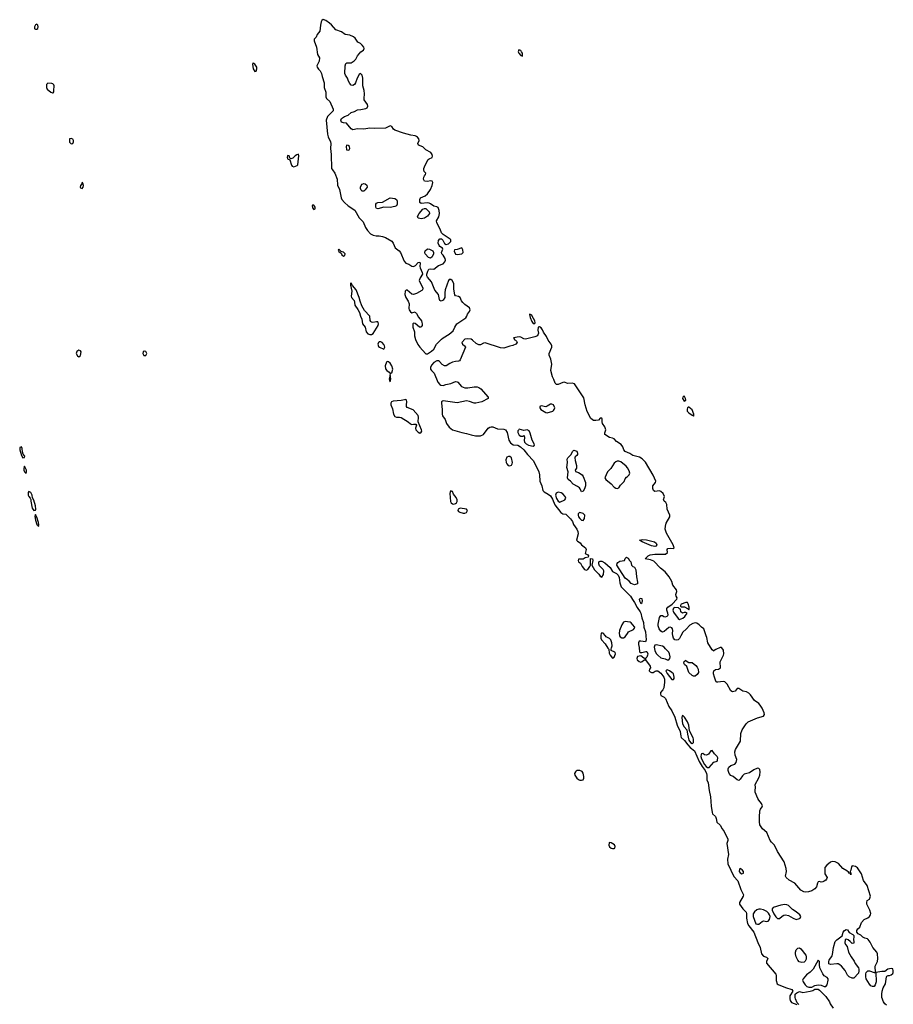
# Model space of a CAD drawing. Header units: inches. Extents: x 2900156 to 3052044, y 553486 to 918419.
# Tile 12 of 15: x 2962189 to 2973417, y 865262 to 877922. Entities that reach past the tile are written whole.
import ezdxf

# ---------------------------------------------------------------- set-up
doc = ezdxf.new("R2010")
doc.units = ezdxf.units.IN
doc.header["$MEASUREMENT"] = 0
for name, color, linetype in [('C9866', 7, 'Continuous'), ('C9867', 7, 'Continuous'), ('C9876', 7, 'Continuous'), ('C9877', 7, 'Continuous')]:
    doc.layers.add(name, color=color, linetype=linetype)

msp = doc.modelspace()

# ---------------------------------------------------------------- linework, layer by layer
at = {"layer": 'C9866', "color": 5, "elevation": 20}
for points in [[(2969658, 870000), (2969658, 869970), (2969665, 869950), (2969715, 869895), (2969750, 869839), (2969761, 869830), (2969765, 869775), (2969779, 869750), (2969810, 869714), (2969830, 869724), (2969846, 869770), (2969843, 869783), (2969839, 869790), (2969789, 869810), (2969789, 869830), (2969797, 869843), (2969802, 869870), (2969798, 869910), (2969788, 869948), (2969770, 869966), (2969728, 869988), (2969719, 870000)], [(2969900, 870000), (2969907, 869987), (2969930, 869972), (2969950, 869975), (2969970, 869986), (2969980, 870000)]]:
    msp.add_lwpolyline(points, dxfattribs=at)
for points in [[(2969389, 868269), (2969354, 868266), (2969341, 868259), (2969331, 868250), (2969320, 868230), (2969323, 868210), (2969350, 868171), (2969370, 868154), (2969390, 868145), (2969410, 868143), (2969430, 868148), (2969440, 868170), (2969441, 868190), (2969432, 868232), (2969417, 868257)], [(2969770, 867342), (2969763, 867337), (2969759, 867310), (2969770, 867285), (2969790, 867269), (2969810, 867264), (2969830, 867267), (2969836, 867270), (2969843, 867290), (2969833, 867313), (2969790, 867337)]]:
    msp.add_lwpolyline(points, close=True, dxfattribs=at)
at = {"layer": 'C9867', "color": 5}
for points, elevation in [([(2962410, 877862), (2962390, 877855), (2962377, 877830), (2962379, 877810), (2962384, 877804), (2962390, 877799), (2962410, 877800), (2962422, 877810), (2962428, 877830), (2962421, 877850)], 20), ([(2966090, 877922), (2966071, 877910), (2966065, 877895), (2966055, 877850), (2966048, 877772), (2966011, 877730), (2966001, 877699), (2965974, 877670), (2965973, 877650), (2966004, 877570), (2966016, 877476), (2966043, 877430), (2966037, 877390), (2966009, 877330), (2966010, 877310), (2966027, 877286), (2966050, 877265), (2966069, 877230), (2966075, 877190), (2966103, 877110), (2966104, 877050), (2966122, 876990), (2966125, 876930), (2966134, 876910), (2966175, 876870), (2966219, 876770), (2966218, 876750), (2966143, 876677), (2966128, 876630), (2966145, 876450), (2966155, 876415), (2966184, 876350), (2966186, 876330), (2966184, 876264), (2966192, 876190), (2966196, 876010), (2966207, 875990), (2966239, 875950), (2966269, 875870), (2966275, 875795), (2966298, 875738), (2966320, 875630), (2966328, 875610), (2966363, 875570), (2966410, 875527), (2966494, 875474), (2966550, 875375), (2966603, 875323), (2966634, 875250), (2966658, 875210), (2966699, 875170), (2966730, 875150), (2966770, 875141), (2966810, 875143), (2966850, 875136), (2966890, 875120), (2966972, 875072), (2966989, 875049), (2967016, 874990), (2967064, 874950), (2967082, 874930), (2967130, 874815), (2967150, 874789), (2967190, 874778), (2967230, 874752), (2967250, 874748), (2967278, 874762), (2967310, 874798), (2967330, 874802), (2967334, 874790), (2967330, 874750), (2967334, 874730), (2967363, 874670), (2967365, 874650), (2967336, 874604), (2967325, 874570), (2967338, 874530), (2967362, 874490), (2967368, 874470), (2967367, 874450), (2967359, 874441), (2967290, 874402), (2967250, 874390), (2967230, 874392), (2967170, 874446), (2967157, 874443), (2967150, 874441), (2967144, 874430), (2967140, 874390), (2967150, 874350), (2967183, 874303), (2967196, 874270), (2967190, 874210), (2967195, 874190), (2967210, 874167), (2967230, 874154), (2967270, 874165), (2967278, 874158), (2967290, 874146), (2967315, 874095), (2967351, 874051), (2967358, 874030), (2967362, 874010), (2967360, 873990), (2967350, 873972), (2967342, 873970), (2967328, 873968), (2967270, 874014), (2967250, 874021), (2967243, 874010), (2967242, 873970), (2967262, 873910), (2967263, 873857), (2967275, 873810), (2967305, 873745), (2967330, 873709), (2967404, 873630), (2967410, 873626), (2967430, 873627), (2967482, 873658), (2967510, 873685), (2967545, 873750), (2967610, 873816), (2967630, 873833), (2967710, 873880), (2967760, 873920), (2967781, 873970), (2967808, 874012), (2967924, 874090), (2967936, 874110), (2967944, 874136), (2967970, 874170), (2967977, 874190), (2967970, 874216), (2967910, 874259), (2967884, 874284), (2967867, 874307), (2967849, 874349), (2967830, 874363), (2967791, 874371), (2967783, 874383), (2967770, 874458), (2967770, 874530), (2967746, 874570), (2967730, 874581), (2967710, 874580), (2967702, 874570), (2967659, 874450), (2967654, 874410), (2967655, 874350), (2967630, 874315), (2967604, 874304), (2967590, 874310), (2967583, 874323), (2967570, 874390), (2967524, 874444), (2967482, 874550), (2967428, 874610), (2967421, 874630), (2967422, 874650), (2967435, 874690), (2967447, 874713), (2967470, 874720), (2967510, 874712), (2967570, 874762), (2967630, 874784), (2967653, 874810), (2967661, 874830), (2967658, 874850), (2967630, 874895), (2967615, 874910), (2967609, 874929), (2967629, 874970), (2967624, 874984), (2967590, 875004), (2967579, 875019), (2967568, 875048), (2967570, 875081), (2967590, 875103), (2967610, 875105), (2967627, 875087), (2967650, 875045), (2967670, 875031), (2967700, 875040), (2967729, 875070), (2967729, 875090), (2967720, 875100), (2967630, 875158), (2967610, 875182), (2967592, 875230), (2967548, 875310), (2967544, 875336), (2967575, 875385), (2967586, 875430), (2967581, 875470), (2967568, 875508), (2967550, 875517), (2967510, 875522), (2967470, 875555), (2967450, 875564), (2967430, 875566), (2967350, 875557), (2967333, 875570), (2967330, 875578), (2967331, 875610), (2967342, 875630), (2967402, 875658), (2967430, 875681), (2967470, 875738), (2967491, 875790), (2967497, 875830), (2967490, 875845), (2967470, 875850), (2967430, 875842), (2967390, 875844), (2967380, 875870), (2967382, 875898), (2967390, 875916), (2967404, 875930), (2967408, 875948), (2967386, 875970), (2967382, 875990), (2967385, 876010), (2967400, 876050), (2967438, 876122), (2967450, 876134), (2967489, 876151), (2967494, 876166), (2967490, 876190), (2967473, 876213), (2967409, 876249), (2967370, 876285), (2967313, 876310), (2967307, 876330), (2967321, 876370), (2967317, 876390), (2967303, 876410), (2967290, 876420), (2967270, 876430), (2967218, 876438), (2967123, 876463), (2967010, 876503), (2966994, 876514), (2966970, 876549), (2966950, 876559), (2966890, 876528), (2966750, 876524), (2966690, 876527), (2966610, 876513), (2966530, 876520), (2966470, 876506), (2966450, 876518), (2966390, 876592), (2966350, 876596), (2966326, 876606), (2966316, 876630), (2966324, 876650), (2966363, 876677), (2966410, 876693), (2966450, 876727), (2966490, 876741), (2966530, 876762), (2966574, 876766), (2966639, 876781), (2966653, 876790), (2966664, 876810), (2966658, 876830), (2966618, 876890), (2966614, 876910), (2966622, 876970), (2966616, 877010), (2966598, 877070), (2966601, 877170), (2966590, 877209), (2966570, 877229), (2966550, 877217), (2966524, 877170), (2966505, 877110), (2966491, 877089), (2966470, 877076), (2966450, 877080), (2966430, 877103), (2966415, 877130), (2966401, 877170), (2966375, 877210), (2966369, 877230), (2966372, 877328), (2966382, 877358), (2966394, 877366), (2966451, 877369), (2966488, 877391), (2966507, 877413), (2966530, 877456), (2966550, 877482), (2966573, 877507), (2966606, 877530), (2966615, 877550), (2966611, 877570), (2966590, 877596), (2966570, 877614), (2966534, 877634), (2966502, 877682), (2966481, 877701), (2966430, 877723), (2966370, 877730), (2966326, 877766), (2966250, 877791), (2966196, 877856), (2966170, 877879), (2966125, 877910)], 20), ([(2968606, 877534), (2968596, 877510), (2968603, 877490), (2968630, 877460), (2968640, 877460), (2968650, 877452), (2968650, 877490), (2968640, 877510), (2968630, 877525)], 20), ([(2965190, 877366), (2965182, 877350), (2965190, 877288), (2965210, 877255), (2965230, 877259), (2965238, 877290), (2965235, 877310), (2965210, 877351), (2965197, 877357)], 20), ([(2962550, 877106), (2962531, 877089), (2962535, 877050), (2962543, 877030), (2962590, 876990), (2962610, 876980), (2962618, 876982), (2962626, 876994), (2962629, 877011), (2962632, 877070), (2962626, 877086), (2962616, 877096), (2962601, 877101)], 20), ([(2962850, 876396), (2962830, 876390), (2962827, 876370), (2962830, 876347), (2962850, 876325), (2962870, 876330), (2962882, 876350), (2962880, 876370), (2962870, 876384)], 20), ([(2966390, 876309), (2966384, 876290), (2966389, 876250), (2966410, 876242), (2966423, 876250), (2966430, 876265), (2966429, 876289), (2966410, 876306)], 40), ([(2965771, 876191), (2965750, 876185), (2965730, 876171), (2965700, 876140), (2965672, 876132), (2965661, 876141), (2965650, 876172), (2965630, 876176), (2965625, 876150), (2965630, 876131), (2965660, 876120), (2965680, 876050), (2965690, 876037), (2965710, 876029), (2965754, 876046), (2965764, 876056), (2965778, 876170)], 20), ([(2962990, 875834), (2962986, 875810), (2962970, 875791), (2962965, 875770), (2962970, 875759), (2962990, 875752), (2963006, 875770), (2963010, 875790), (2963001, 875821)], 20), ([(2966610, 875716), (2966590, 875717), (2966577, 875730), (2966568, 875750), (2966568, 875770), (2966578, 875790), (2966590, 875806), (2966610, 875815), (2966631, 875811), (2966650, 875792), (2966653, 875770), (2966630, 875734)], 20), ([(2966950, 875505), (2966870, 875510), (2966790, 875490), (2966776, 875496), (2966767, 875510), (2966766, 875550), (2966776, 875564), (2966790, 875570), (2966850, 875574), (2966950, 875631), (2967010, 875623), (2967033, 875610), (2967042, 875590), (2967039, 875550), (2967030, 875530), (2967010, 875519)], 20), ([(2965950, 875538), (2965947, 875530), (2965950, 875501), (2965970, 875479), (2965987, 875490), (2965988, 875510), (2965970, 875535)], 20), ([(2967350, 875362), (2967330, 875364), (2967310, 875370), (2967303, 875390), (2967323, 875430), (2967370, 875485), (2967390, 875495), (2967410, 875494), (2967450, 875450), (2967454, 875430), (2967430, 875395), (2967390, 875370)], 20), ([(2966290, 874969), (2966283, 874957), (2966290, 874939), (2966319, 874919), (2966330, 874900), (2966350, 874881), (2966366, 874890), (2966370, 874910), (2966351, 874931), (2966319, 874939), (2966314, 874950)], 20), ([(2967470, 874856), (2967444, 874864), (2967400, 874910), (2967396, 874930), (2967402, 874950), (2967430, 874975), (2967457, 874970), (2967498, 874950), (2967509, 874930), (2967506, 874910), (2967490, 874872)], 20), ([(2967870, 874989), (2967810, 874968), (2967778, 874962), (2967774, 874946), (2967790, 874906), (2967810, 874901), (2967870, 874909), (2967887, 874930), (2967884, 874964)], 20), ([(2966450, 874536), (2966445, 874535), (2966440, 874530), (2966439, 874510), (2966458, 874430), (2966448, 874368), (2966455, 874350), (2966486, 874310), (2966492, 874290), (2966496, 874250), (2966536, 874196), (2966557, 874157), (2966568, 874110), (2966588, 874070), (2966596, 874010), (2966628, 873970), (2966642, 873910), (2966664, 873884), (2966690, 873872), (2966710, 873873), (2966730, 873886), (2966795, 873990), (2966801, 874010), (2966796, 874030), (2966790, 874036), (2966776, 874036), (2966728, 874028), (2966710, 874031), (2966701, 874041), (2966695, 874055), (2966689, 874110), (2966622, 874182), (2966584, 874244), (2966563, 874303), (2966553, 874350), (2966515, 874450), (2966465, 874505)], 20), ([(2968744, 874136), (2968741, 874130), (2968750, 874092), (2968770, 874041), (2968790, 874016), (2968810, 874014), (2968814, 874026), (2968809, 874050), (2968777, 874110), (2968770, 874123)], 20), ([(2962950, 873672), (2962924, 873656), (2962914, 873630), (2962930, 873599), (2962950, 873586), (2962970, 873604), (2962977, 873650), (2962970, 873664)], 20), ([(2966810, 873780), (2966800, 873770), (2966793, 873750), (2966801, 873721), (2966815, 873710), (2966870, 873687), (2966881, 873710), (2966878, 873730), (2966870, 873746), (2966847, 873770), (2966830, 873779)], 20), ([(2963790, 873661), (2963777, 873650), (2963771, 873630), (2963786, 873606), (2963810, 873606), (2963821, 873630), (2963810, 873654)], 20), ([(2966910, 873527), (2966902, 873518), (2966885, 873470), (2966892, 873432), (2966906, 873410), (2966937, 873390), (2966950, 873373), (2966970, 873379), (2966983, 873430), (2966971, 873470), (2966950, 873504), (2966930, 873521)], 20), ([(2966950, 873358), (2966939, 873299), (2966941, 873281), (2966950, 873266), (2966960, 873300)], 20), ([(2967150, 873037), (2967135, 873035), (2967090, 873026), (2966990, 873017), (2966969, 873010), (2966958, 872990), (2966959, 872970), (2966979, 872919), (2966993, 872850), (2967010, 872821), (2967030, 872810), (2967070, 872812), (2967090, 872805), (2967180, 872750), (2967210, 872725), (2967230, 872717), (2967250, 872723), (2967279, 872719), (2967288, 872710), (2967277, 872670), (2967281, 872650), (2967310, 872617), (2967330, 872606), (2967350, 872616), (2967356, 872630), (2967355, 872650), (2967310, 872750), (2967315, 872810), (2967312, 872832), (2967244, 872904), (2967170, 872936), (2967161, 872950), (2967159, 872970), (2967165, 873010), (2967159, 873030)], 20), ([(2969030, 872980), (2969010, 872976), (2968970, 872951), (2968950, 872945), (2968890, 872956), (2968875, 872950), (2968873, 872930), (2968888, 872910), (2968950, 872869), (2968970, 872868), (2969039, 872890), (2969050, 872897), (2969060, 872910), (2969065, 872930), (2969051, 872971)], 40), ([(2968610, 872655), (2968603, 872650), (2968590, 872634), (2968590, 872614), (2968610, 872579), (2968630, 872566), (2968654, 872566), (2968670, 872574), (2968674, 872570), (2968678, 872550), (2968671, 872510), (2968678, 872490), (2968697, 872470), (2968730, 872449), (2968790, 872439), (2968804, 872450), (2968800, 872470), (2968776, 872516), (2968750, 872607), (2968735, 872635), (2968710, 872646), (2968670, 872641)], 40), ([(2962210, 872431), (2962190, 872420), (2962189, 872390), (2962210, 872320), (2962230, 872286), (2962250, 872294), (2962254, 872310), (2962235, 872335), (2962224, 872364), (2962221, 872410)], 20), ([(2968490, 872307), (2968470, 872305), (2968450, 872296), (2968436, 872264), (2968440, 872230), (2968449, 872209), (2968469, 872189), (2968490, 872184), (2968510, 872192), (2968520, 872210), (2968523, 872230), (2968510, 872287)], 20), ([(2969410, 871849), (2969394, 871890), (2969383, 871903), (2969360, 871920), (2969303, 871950), (2969270, 871987), (2969239, 872010), (2969230, 872030), (2969239, 872110), (2969223, 872163), (2969228, 872228), (2969226, 872270), (2969235, 872290), (2969278, 872330), (2969292, 872368), (2969310, 872387), (2969350, 872374), (2969358, 872350), (2969356, 872330), (2969350, 872316), (2969330, 872301), (2969323, 872290), (2969327, 872253), (2969347, 872190), (2969344, 872156), (2969338, 872142), (2969326, 872130), (2969331, 872111), (2969370, 872101), (2969418, 872070), (2969430, 872050), (2969459, 871970), (2969460, 871930), (2969450, 871890), (2969430, 871861)], 20), ([(2962250, 872181), (2962242, 872150), (2962243, 872130), (2962250, 872107), (2962270, 872085), (2962278, 872110), (2962275, 872130)], 20), ([(2962305, 871855), (2962299, 871841), (2962299, 871810), (2962306, 871790), (2962325, 871770), (2962333, 871753), (2962333, 871730), (2962350, 871639), (2962370, 871611), (2962390, 871615), (2962395, 871630), (2962392, 871670), (2962370, 871742), (2962352, 871772), (2962349, 871810), (2962330, 871841)], 20), ([(2967730, 871864), (2967720, 871850), (2967718, 871830), (2967727, 871727), (2967735, 871710), (2967750, 871696), (2967770, 871692), (2967790, 871699), (2967803, 871710), (2967810, 871726), (2967810, 871750), (2967797, 871777), (2967763, 871823), (2967750, 871856)], 20), ([(2969110, 871845), (2969085, 871835), (2969076, 871810), (2969090, 871764), (2969110, 871731), (2969130, 871720), (2969194, 871750), (2969208, 871770), (2969201, 871790), (2969170, 871824), (2969150, 871837)], 40), ([(2967850, 871639), (2967826, 871630), (2967821, 871610), (2967830, 871598), (2967844, 871590), (2967890, 871576), (2967910, 871576), (2967930, 871587), (2967945, 871610), (2967930, 871627)], 20), ([(2962390, 871559), (2962385, 871535), (2962390, 871488), (2962410, 871429), (2962422, 871422), (2962430, 871407), (2962433, 871427), (2962430, 871458), (2962410, 871526), (2962399, 871539)], 20), ([(2969390, 871586), (2969379, 871581), (2969367, 871570), (2969366, 871550), (2969373, 871530), (2969390, 871506), (2969410, 871487), (2969430, 871483), (2969448, 871510), (2969451, 871551), (2969433, 871573)], 40)]:
    msp.add_lwpolyline(points, close=True, dxfattribs=dict(at, elevation=elevation))
for points, elevation in [([(2970000, 872357), (2969969, 872369), (2969952, 872390), (2969940, 872430), (2969918, 872458), (2969858, 872498), (2969830, 872531), (2969810, 872543), (2969770, 872549), (2969710, 872590), (2969708, 872610), (2969721, 872650), (2969710, 872685), (2969680, 872730), (2969675, 872750), (2969676, 872790), (2969670, 872798), (2969650, 872796), (2969628, 872772), (2969593, 872767), (2969563, 872770), (2969530, 872792), (2969482, 872882), (2969457, 872970), (2969439, 873059), (2969318, 873238), (2969290, 873248), (2969230, 873242), (2969190, 873261), (2969170, 873257), (2969110, 873230), (2969090, 873233), (2969073, 873250), (2969056, 873296), (2969038, 873330), (2969015, 873410), (2969028, 873492), (2969017, 873557), (2968993, 873610), (2968996, 873630), (2969030, 873710), (2969030, 873730), (2969020, 873750), (2968982, 873802), (2968960, 873850), (2968922, 873902), (2968910, 873932), (2968890, 873961), (2968870, 873973), (2968851, 873969), (2968850, 873930), (2968856, 873890), (2968850, 873868), (2968842, 873858), (2968810, 873844), (2968690, 873815), (2968670, 873819), (2968630, 873840), (2968610, 873844), (2968534, 873830), (2968542, 873822), (2968545, 873810), (2968563, 873803), (2968576, 873790), (2968581, 873770), (2968565, 873750), (2968528, 873732), (2968490, 873725), (2968410, 873700), (2968370, 873702), (2968170, 873766), (2968150, 873763), (2968110, 873742), (2968090, 873739), (2968057, 873757), (2968010, 873803), (2967990, 873814), (2967950, 873820), (2967910, 873815), (2967871, 873770), (2967881, 873750), (2967907, 873730), (2967918, 873710), (2967852, 873548), (2967843, 873537), (2967830, 873529), (2967790, 873528), (2967750, 873518), (2967717, 873503), (2967670, 873473), (2967650, 873471), (2967620, 873490), (2967585, 873525), (2967570, 873534), (2967550, 873536), (2967510, 873512), (2967480, 873480), (2967468, 873450), (2967469, 873429), (2967482, 873410), (2967515, 873375), (2967563, 873263), (2967588, 873230), (2967602, 873222), (2967630, 873218), (2967667, 873233), (2967730, 873243), (2967790, 873269), (2967810, 873267), (2967820, 873260), (2967866, 873206), (2967910, 873190), (2967950, 873187), (2968030, 873200), (2968070, 873200), (2968092, 873192), (2968115, 873175), (2968210, 873070), (2968210, 873050), (2968130, 873008), (2968050, 872992), (2968030, 872993), (2967972, 873012), (2967930, 873019), (2967810, 872995), (2967630, 873022), (2967622, 873018), (2967610, 873010), (2967608, 872992), (2967617, 872910), (2967618, 872850), (2967625, 872830), (2967659, 872779), (2967674, 872730), (2967710, 872683), (2967750, 872649), (2967870, 872614), (2967930, 872602), (2967990, 872582), (2968049, 872571), (2968110, 872573), (2968150, 872588), (2968212, 872668), (2968230, 872682), (2968250, 872688), (2968270, 872687), (2968330, 872659), (2968410, 872658), (2968431, 872650), (2968455, 872615), (2968476, 872516), (2968499, 872479), (2968530, 872455), (2968590, 872450), (2968624, 872430), (2968670, 872390), (2968716, 872330), (2968793, 872250), (2968862, 872110), (2968870, 872070), (2968874, 871990), (2968899, 871930), (2968913, 871870), (2968930, 871850), (2968983, 871823), (2969010, 871800), (2969036, 871756), (2969065, 871685), (2969144, 871584), (2969170, 871568), (2969210, 871562), (2969270, 871504), (2969293, 871470), (2969308, 871430), (2969350, 871370), (2969362, 871342), (2969367, 871310), (2969344, 871230), (2969357, 871217), (2969394, 871194), (2969411, 871170), (2969463, 871130), (2969471, 871110), (2969458, 871058), (2969490, 871042), (2969498, 871030), (2969494, 871010), (2969458, 871002), (2969430, 870984), (2969370, 870987), (2969365, 870970), (2969370, 870951), (2969395, 870935), (2969420, 870890), (2969450, 870854), (2969470, 870844), (2969490, 870851), (2969518, 870890), (2969524, 870910), (2969525, 870995), (2969550, 870991), (2969555, 870970), (2969542, 870910), (2969577, 870850), (2969634, 870794), (2969650, 870765), (2969670, 870755), (2969691, 870789), (2969695, 870835), (2969690, 870851), (2969641, 870901), (2969634, 870926), (2969634, 870950), (2969650, 870960), (2969670, 870958), (2969710, 870937), (2969777, 870877), (2969810, 870826), (2969859, 870799), (2969879, 870779), (2969893, 870750), (2969902, 870682), (2969919, 870630), (2970000, 870550)], 20), ([(2970000, 872158), (2969983, 872183), (2969917, 872237), (2969890, 872246), (2969870, 872246), (2969850, 872238), (2969830, 872221), (2969787, 872150), (2969743, 872110), (2969710, 872030), (2969721, 872010), (2969792, 871952), (2969830, 871910), (2969850, 871898), (2969870, 871895), (2969890, 871904), (2969910, 871936), (2969958, 871982), (2969970, 872016), (2969990, 872041), (2970000, 872050)], 40), ([(2970000, 870719), (2969970, 870739), (2969862, 870910), (2969866, 870930), (2969877, 870943), (2969902, 870958), (2969961, 870970), (2969970, 870992), (2969990, 871011), (2970000, 871004)], 20), ([(2970000, 870180), (2969970, 870184), (2969950, 870175), (2969930, 870140), (2969900, 870070), (2969893, 870030), (2969896, 870010), (2969900, 870000)], 20), ([(2969719, 870000), (2969690, 870034), (2969670, 870039), (2969663, 870030), (2969658, 870002), (2969658, 870000)], 20), ([(2969980, 870000), (2970000, 870028)], 20)]:
    msp.add_lwpolyline(points, dxfattribs=dict(at, elevation=elevation))
at = {"layer": 'C9876', "color": 5, "elevation": 20}
for points in [[(2970236, 870000), (2970241, 869950), (2970230, 869921), (2970170, 869932), (2970149, 869930), (2970140, 869910), (2970141, 869890), (2970152, 869850), (2970153, 869793), (2970166, 869786), (2970184, 869784), (2970238, 869798), (2970250, 869798), (2970255, 869790), (2970262, 869770), (2970259, 869750), (2970250, 869724), (2970231, 869710), (2970231, 869690), (2970293, 869610), (2970295, 869590), (2970282, 869570), (2970279, 869550), (2970290, 869536), (2970310, 869526), (2970330, 869527), (2970355, 869545), (2970370, 869550), (2970390, 869549), (2970430, 869521), (2970467, 869470), (2970476, 869444), (2970478, 869402), (2970466, 869330), (2970454, 869306), (2970427, 869270), (2970423, 869250), (2970430, 869231), (2970470, 869210), (2970490, 869192), (2970531, 869090), (2970570, 869036), (2970610, 868955), (2970638, 868850), (2970677, 868770), (2970685, 868710), (2970692, 868692), (2970734, 868654), (2970776, 868596), (2970805, 868565), (2970862, 868522), (2970922, 868382), (2970960, 868320), (2970998, 868270), (2971017, 868230), (2971022, 868210), (2971020, 868150), (2971036, 868110), (2971049, 868009), (2971069, 867930), (2971077, 867810), (2971087, 867727), (2971095, 867710), (2971130, 867675), (2971142, 867650), (2971150, 867603), (2971190, 867565), (2971216, 867516), (2971244, 867484), (2971267, 867430), (2971289, 867390), (2971289, 867370), (2971276, 867330), (2971300, 867190), (2971284, 867130), (2971290, 867070), (2971367, 866907), (2971417, 866850), (2971457, 866737), (2971492, 866670), (2971489, 866650), (2971441, 866570), (2971442, 866550), (2971484, 866490), (2971525, 866445), (2971530, 866430), (2971531, 866370), (2971542, 866302), (2971561, 866270), (2971624, 866190), (2971676, 866056), (2971706, 865990), (2971723, 865910), (2971750, 865879), (2971786, 865866), (2971804, 865850), (2971786, 865814), (2971788, 865790), (2971906, 865650), (2971911, 865630), (2971911, 865569), (2971925, 865525), (2971936, 865516), (2972030, 865478), (2972115, 865450), (2972124, 865430), (2972089, 865371), (2972087, 865330), (2972090, 865310), (2972110, 865287), (2972178, 865258)], [(2970688, 870000), (2970670, 869965), (2970650, 869950), (2970630, 869945), (2970609, 869950), (2970590, 869970), (2970584, 870000)], [(2973330, 865252), (2973310, 865267), (2973292, 865292), (2973271, 865350), (2973270, 865390), (2973276, 865430), (2973288, 865472), (2973316, 865524), (2973330, 865616), (2973336, 865624), (2973350, 865630), (2973370, 865632), (2973390, 865640), (2973410, 865658), (2973416, 865670), (2973417, 865690), (2973410, 865716), (2973390, 865720), (2973348, 865712), (2973310, 865684), (2973270, 865685), (2973191, 865669), (2973197, 865550), (2973183, 865510), (2973170, 865490), (2973150, 865489), (2973130, 865500), (2973110, 865522), (2973067, 865590), (2973063, 865617), (2973066, 865654), (2973070, 865671), (2973089, 865690), (2973112, 865690), (2973170, 865671), (2973188, 865672), (2973186, 865750), (2973191, 865770), (2973214, 865810), (2973218, 865850), (2973212, 865910), (2973204, 865930), (2973153, 865990), (2973119, 866059), (2973094, 866094), (2973084, 866104), (2973050, 866114), (2973027, 866127), (2972999, 866150), (2972966, 866166), (2972948, 866190), (2972948, 866210), (2972960, 866230), (2972986, 866254), (2973007, 866313), (2973041, 866350), (2973090, 866374), (2973111, 866389), (2973125, 866410), (2973128, 866430), (2973114, 866474), (2973079, 866550), (2973076, 866570), (2973083, 866597), (2973110, 866612), (2973125, 866650), (2973081, 866790), (2973035, 866855), (2973010, 866939), (2972957, 867017), (2972932, 867032), (2972890, 867042), (2972878, 867030), (2972870, 866986), (2972862, 866970), (2972862, 866962), (2972871, 866950), (2972870, 866926), (2972862, 866942), (2972850, 866946), (2972842, 866962), (2972820, 866980), (2972769, 867010), (2972714, 867074), (2972672, 867092), (2972630, 867096), (2972610, 867089), (2972562, 867050), (2972539, 867021), (2972538, 866938), (2972565, 866890), (2972559, 866870), (2972550, 866859), (2972530, 866845), (2972510, 866838), (2972490, 866834), (2972470, 866839), (2972450, 866835), (2972441, 866819), (2972430, 866770), (2972410, 866745), (2972370, 866721), (2972327, 866707), (2972290, 866703), (2972266, 866706), (2972228, 866728), (2972150, 866819), (2972077, 866857), (2972039, 866890), (2972033, 866910), (2972044, 866970), (2972041, 867010), (2972015, 867095), (2971930, 867227), (2971889, 867309), (2971850, 867348), (2971836, 867370), (2971792, 867472), (2971736, 867516), (2971703, 867570), (2971697, 867610), (2971696, 867670), (2971703, 867750), (2971710, 867770), (2971730, 867799), (2971734, 867814), (2971724, 867844), (2971687, 867887), (2971675, 867910), (2971642, 867990), (2971640, 868010), (2971645, 868050), (2971642, 868090), (2971690, 868175), (2971703, 868210), (2971708, 868250), (2971700, 868280), (2971690, 868293), (2971670, 868298), (2971625, 868275), (2971570, 868237), (2971501, 868219), (2971479, 868201), (2971450, 868155), (2971430, 868141), (2971410, 868149), (2971357, 868190), (2971330, 868205), (2971308, 868228), (2971296, 868270), (2971296, 868290), (2971303, 868310), (2971330, 868334), (2971381, 868350), (2971398, 868370), (2971404, 868410), (2971384, 868464), (2971382, 868510), (2971390, 868536), (2971455, 868645), (2971456, 868744), (2971475, 868790), (2971528, 868870), (2971550, 868892), (2971670, 868945), (2971750, 868968), (2971761, 868990), (2971758, 869010), (2971732, 869070), (2971708, 869110), (2971690, 869130), (2971631, 869170), (2971582, 869242), (2971561, 869261), (2971530, 869278), (2971482, 869290), (2971430, 869324), (2971410, 869322), (2971383, 869290), (2971350, 869281), (2971330, 869292), (2971280, 869380), (2971250, 869410), (2971230, 869413), (2971162, 869402), (2971150, 869402), (2971142, 869410), (2971130, 869430), (2971118, 869470), (2971107, 869510), (2971107, 869533), (2971112, 869550), (2971130, 869568), (2971170, 869570), (2971194, 869590), (2971193, 869667), (2971236, 869750), (2971240, 869770), (2971234, 869814), (2971228, 869830), (2971210, 869850), (2971190, 869848), (2971136, 869824), (2971114, 869810), (2971110, 869802), (2971090, 869821), (2971035, 869910), (2971020, 869980), (2971013, 870000)], [(2972201, 865261), (2972181, 865281), (2972160, 865330), (2972156, 865350), (2972157, 865390), (2972179, 865410), (2972210, 865427), (2972255, 865415), (2972350, 865430), (2972381, 865439), (2972410, 865455), (2972430, 865458), (2972450, 865455), (2972470, 865442), (2972550, 865364), (2972595, 865295), (2972607, 865267), (2972645, 865210)]]:
    msp.add_lwpolyline(points, dxfattribs=at)
at = {"layer": 'C9876', "color": 5}
for points, elevation in [([(2970370, 869884), (2970350, 869878), (2970345, 869855), (2970352, 869810), (2970370, 869773), (2970390, 869751), (2970430, 869716), (2970483, 869703), (2970510, 869689), (2970530, 869689), (2970544, 869710), (2970550, 869730), (2970541, 869770), (2970531, 869790), (2970490, 869834), (2970470, 869855), (2970450, 869866)], 40), ([(2970170, 869741), (2970130, 869735), (2970121, 869710), (2970127, 869690), (2970150, 869668), (2970170, 869662), (2970189, 869670), (2970210, 869687), (2970226, 869690), (2970226, 869710), (2970210, 869713)], 20), ([(2970850, 869479), (2970830, 869490), (2970791, 869530), (2970765, 869605), (2970735, 869630), (2970725, 869650), (2970729, 869670), (2970750, 869685), (2970756, 869676), (2970790, 869656), (2970830, 869655), (2970880, 869620), (2970898, 869598), (2970909, 869570), (2970912, 869528), (2970898, 869502), (2970870, 869479)], 20), ([(2970510, 869561), (2970502, 869558), (2970495, 869550), (2970510, 869513), (2970570, 869440), (2970590, 869438), (2970599, 869450), (2970602, 869470), (2970590, 869511), (2970572, 869530), (2970539, 869550)], 40), ([(2970710, 868975), (2970704, 868970), (2970701, 868950), (2970708, 868870), (2970730, 868831), (2970764, 868790), (2970770, 868736), (2970790, 868658), (2970810, 868630), (2970830, 868616), (2970842, 868618), (2970850, 868630), (2970851, 868670), (2970846, 868690), (2970798, 868778), (2970787, 868850), (2970773, 868893), (2970733, 868953)], 40), ([(2971090, 868526), (2971070, 868521), (2971040, 868480), (2971025, 868470), (2971010, 868465), (2970990, 868469), (2970970, 868485), (2970950, 868484), (2970946, 868474), (2970944, 868450), (2970950, 868419), (2970990, 868346), (2971010, 868320), (2971030, 868306), (2971050, 868308), (2971110, 868375), (2971152, 868388), (2971158, 868402), (2971162, 868430), (2971153, 868450), (2971121, 868481)], 40), ([(2971450, 867006), (2971440, 867000), (2971437, 866970), (2971447, 866950), (2971470, 866939), (2971490, 866947), (2971490, 866970), (2971473, 866990)], 40), ([(2971710, 866487), (2971690, 866487), (2971664, 866476), (2971632, 866450), (2971616, 866424), (2971615, 866390), (2971650, 866298), (2971670, 866290), (2971690, 866294), (2971710, 866309), (2971730, 866327), (2971750, 866337), (2971790, 866328), (2971810, 866332), (2971827, 866353), (2971834, 866390), (2971828, 866410), (2971814, 866434), (2971790, 866454), (2971750, 866476)], 40), ([(2972025, 866545), (2971970, 866536), (2971875, 866505), (2971859, 866490), (2971860, 866470), (2971883, 866423), (2971906, 866386), (2971930, 866365), (2971955, 866365), (2971990, 866397), (2972010, 866408), (2972030, 866413), (2972070, 866404), (2972130, 866369), (2972170, 866354), (2972210, 866365), (2972221, 866370), (2972227, 866390), (2972214, 866410), (2972170, 866450), (2972121, 866481), (2972070, 866531), (2972050, 866542)], 40), ([(2972890, 866042), (2972864, 866070), (2972837, 866090), (2972810, 866099), (2972799, 866090), (2972793, 866050), (2972802, 866030), (2972823, 866003), (2972842, 865930), (2972875, 865870), (2972916, 865816), (2972928, 865788), (2972970, 865730), (2972975, 865715), (2972976, 865690), (2972970, 865664), (2972910, 865598), (2972890, 865597), (2972850, 865615), (2972830, 865636), (2972797, 865697), (2972753, 865753), (2972731, 865771), (2972710, 865780), (2972690, 865783), (2972610, 865775), (2972590, 865783), (2972587, 865790), (2972587, 865810), (2972593, 865830), (2972630, 865886), (2972637, 865903), (2972647, 865994), (2972672, 866070), (2972690, 866092), (2972759, 866141), (2972774, 866190), (2972790, 866210), (2972810, 866222), (2972830, 866221), (2972850, 866183), (2972899, 866159), (2972908, 866148), (2972912, 866132), (2972904, 866090), (2972910, 866070), (2972910, 866048)], 20), ([(2972242, 865798), (2972209, 865809), (2972190, 865830), (2972170, 865871), (2972159, 865910), (2972161, 865930), (2972170, 865964), (2972190, 865982), (2972210, 865986), (2972230, 865977), (2972294, 865894), (2972299, 865870), (2972296, 865844), (2972283, 865817), (2972270, 865804)], 20), ([(2972450, 865830), (2972386, 865714), (2972350, 865677), (2972301, 865639), (2972257, 865590), (2972252, 865570), (2972257, 865550), (2972283, 865510), (2972305, 865490), (2972330, 865480), (2972370, 865483), (2972410, 865502), (2972453, 865513), (2972488, 865508), (2972530, 865489), (2972550, 865489), (2972568, 865512), (2972581, 865570), (2972581, 865590), (2972565, 865605), (2972530, 865628), (2972512, 865652), (2972475, 865730), (2972468, 865770), (2972470, 865813)], 40)]:
    msp.add_lwpolyline(points, close=True, dxfattribs=dict(at, elevation=elevation))
at = {"layer": 'C9877', "color": 5}
for points, elevation in [([(2970730, 873084), (2970714, 873070), (2970709, 873050), (2970730, 873016), (2970749, 873031), (2970747, 873050)], 20), ([(2970790, 872941), (2970781, 872939), (2970770, 872930), (2970766, 872914), (2970769, 872889), (2970787, 872867), (2970830, 872837), (2970837, 872837), (2970850, 872823), (2970855, 872830), (2970852, 872848), (2970830, 872907)], 20), ([(2970350, 871146), (2970310, 871158), (2970189, 871210), (2970157, 871230), (2970190, 871237), (2970245, 871235), (2970346, 871210), (2970371, 871190), (2970376, 871170), (2970366, 871154)], 20), ([(2970170, 870480), (2970150, 870470), (2970154, 870450), (2970170, 870416), (2970190, 870427), (2970194, 870450), (2970190, 870474)], 40), ([(2970750, 870429), (2970690, 870406), (2970682, 870390), (2970682, 870382), (2970690, 870374), (2970732, 870372), (2970772, 870352), (2970790, 870334), (2970795, 870345), (2970794, 870370), (2970782, 870410), (2970770, 870428)], 20), ([(2970610, 870364), (2970590, 870354), (2970584, 870330), (2970590, 870305), (2970650, 870221), (2970670, 870211), (2970710, 870227), (2970739, 870250), (2970766, 870290), (2970750, 870298), (2970730, 870298), (2970706, 870290), (2970688, 870308), (2970682, 870342), (2970670, 870346), (2970658, 870358)], 20)]:
    msp.add_lwpolyline(points, close=True, dxfattribs=dict(at, elevation=elevation))
for points, elevation in [([(2970584, 870000), (2970578, 870030), (2970585, 870070), (2970579, 870090), (2970570, 870101), (2970550, 870111), (2970534, 870106), (2970470, 870056), (2970450, 870048), (2970430, 870058), (2970408, 870090), (2970394, 870130), (2970393, 870150), (2970410, 870234), (2970430, 870262), (2970450, 870261), (2970469, 870249), (2970490, 870245), (2970509, 870251), (2970518, 870262), (2970522, 870270), (2970520, 870290), (2970506, 870330), (2970506, 870350), (2970520, 870370), (2970573, 870407), (2970633, 870470), (2970637, 870490), (2970625, 870510), (2970623, 870530), (2970636, 870570), (2970629, 870590), (2970584, 870650), (2970570, 870699), (2970537, 870757), (2970483, 870823), (2970423, 870870), (2970341, 870961), (2970296, 870976), (2970226, 870990), (2970268, 871030), (2970290, 871039), (2970350, 871051), (2970490, 871051), (2970515, 871070), (2970509, 871110), (2970519, 871121), (2970550, 871127), (2970590, 871121), (2970602, 871130), (2970586, 871170), (2970501, 871321), (2970487, 871370), (2970488, 871410), (2970499, 871450), (2970543, 871530), (2970545, 871550), (2970510, 871630), (2970508, 871690), (2970493, 871713), (2970470, 871730), (2970464, 871750), (2970478, 871790), (2970458, 871830), (2970430, 871855), (2970410, 871862), (2970350, 871855), (2970335, 871870), (2970328, 871892), (2970327, 871930), (2970361, 871970), (2970364, 871990), (2970330, 872067), (2970231, 872231), (2970190, 872275), (2970156, 872296), (2970070, 872320), (2970030, 872345), (2970000, 872357)], 20), ([(2970000, 872050), (2970024, 872070), (2970030, 872090), (2970023, 872123), (2970000, 872158)], 40), ([(2970000, 871004), (2970010, 870998), (2970025, 870970), (2970045, 870950), (2970054, 870910), (2970071, 870891), (2970090, 870882), (2970107, 870847), (2970117, 870757), (2970131, 870689), (2970130, 870668), (2970090, 870657), (2970070, 870662), (2970050, 870672), (2970023, 870703), (2970000, 870719)], 20), ([(2970000, 870550), (2970040, 870510), (2970065, 870465), (2970091, 870430), (2970125, 870365), (2970165, 870310), (2970174, 870290), (2970186, 870230), (2970205, 870170), (2970211, 870110), (2970231, 870050), (2970236, 870000)], 20), ([(2970000, 870028), (2970015, 870050), (2970077, 870083), (2970090, 870097), (2970093, 870110), (2970090, 870116), (2970048, 870168), (2970035, 870175), (2970000, 870180)], 20), ([(2971013, 870000), (2970981, 870090), (2970950, 870109), (2970921, 870141), (2970890, 870161), (2970870, 870165), (2970842, 870158), (2970802, 870138), (2970755, 870085), (2970712, 870048), (2970688, 870000)], 20)]:
    msp.add_lwpolyline(points, dxfattribs=dict(at, elevation=elevation))

doc.saveas('drawing.dxf')
